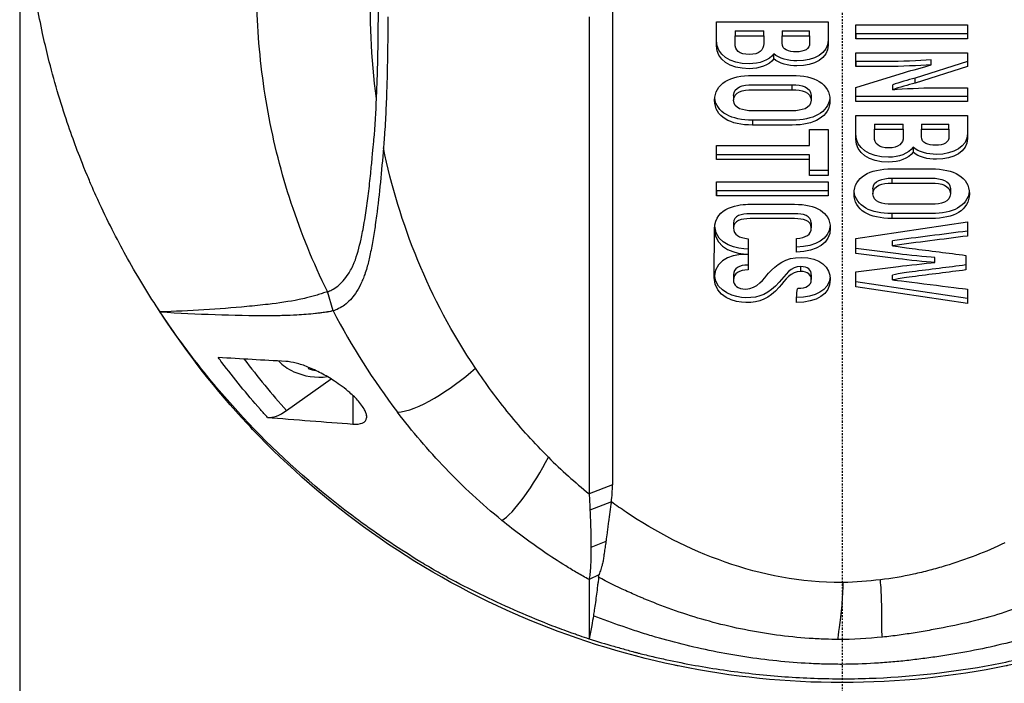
# Model space of a CAD drawing. Header units: millimetres. Extents: x 0 to 5219, y 0 to 2970.
# Tile 111 of 232: x 2734 to 2805, y 1489 to 1537. Entities that reach past the tile are written whole.
import ezdxf

# ---------------------------------------------------------------- set-up
doc = ezdxf.new("R2010")
doc.units = ezdxf.units.MM
doc.header["$LTSCALE"] = 0.2
doc.linetypes.add('CENTER2', pattern=[1.125, 0.75, -0.125, 0.125, -0.125])
doc.layers.add('02_Center Line', color=1, linetype='CENTER2')

# ---------------------------------------------------------------- blocks, each defined once
blk = doc.blocks.new('A$Cfb77f146')
for p, q in [((-59, 883.9), (-59, 735.5)), ((-18.145, 796.109), (-18.145, 761.895)), ((-9.002, 795.738), (-1.001, 795.738)), ((0.999, 794.524), (0.999, 795.518)), ((0.999, 795.518), (8.999, 795.518)), ((8.999, 795.518), (8.999, 794.524)), ((-7.676, 795.098), (-7.676, 794.744)), ((-7.676, 795.098), (-5.607, 795.098)), ((-5.607, 794.744), (-5.607, 795.098)), ((-4.293, 795.098), (-4.293, 794.744)), ((-4.293, 795.098), (-2.327, 795.098)), ((-2.327, 794.744), (-2.327, 795.098)), ((8.999, 794.878), (0.999, 794.878)), ((0.999, 794.878), (0.999, 794.524)), ((-7.676, 794.744), (-5.607, 794.744)), ((-5.607, 794.548), (-5.607, 794.195)), ((-4.293, 794.744), (-2.327, 794.744)), ((-2.327, 794.589), (-2.327, 794.235)), ((8.999, 794.524), (0.999, 794.524)), ((-4.898, 793.103), (-4.898, 793.457)), ((0.999, 792.544), (0.999, 793.522)), ((0.999, 793.522), (8.999, 793.522)), ((8.999, 793.522), (8.999, 792.536)), ((0.999, 792.898), (0.999, 792.544)), ((8.999, 792.89), (5.239, 791.71)), ((6.393, 792.665), (6.393, 793.019)), ((0.999, 791.025), (4.473, 792.116)), ((8.999, 792.536), (5.239, 791.356)), ((-3.573, 790.878), (-3.573, 791.231)), ((3.639, 790.879), (3.639, 791.233)), ((5.239, 791.356), (5.239, 791.71)), ((-41.464, 790.993), (-41.464, 790.992)), ((-41.459, 790.96), (-41.459, 790.96)), ((0.999, 790.039), (0.999, 791.025)), ((8.999, 791.017), (8.999, 790.039)), ((-7.779, 790.472), (-7.779, 790.118)), ((-2.224, 790.472), (-2.224, 790.118)), ((8.999, 790.392), (0.999, 790.392)), ((0.999, 790.039), (0.999, 790.392)), ((8.999, 790.039), (0.999, 790.039)), ((-6.43, 788.693), (-6.43, 788.34)), ((0.999, 789.037), (8.999, 789.036)), ((2.325, 788.396), (2.325, 788.042)), ((2.325, 788.396), (4.393, 788.396)), ((4.393, 788.042), (4.393, 788.396)), ((5.708, 788.396), (5.708, 788.042)), ((5.708, 788.396), (7.673, 788.396)), ((7.673, 788.042), (7.673, 788.396)), ((-2.338, 788.019), (-1.001, 788.019)), ((-2.338, 786.879), (-2.338, 788.019)), ((-1.001, 788.019), (-1.001, 784.721)), ((2.325, 788.042), (4.393, 788.042)), ((4.393, 787.846), (4.393, 787.493)), ((5.708, 788.042), (7.673, 788.042)), ((7.673, 787.887), (7.673, 787.533)), ((-2.338, 786.879), (-2.338, 787.233)), ((-9.002, 786.879), (-2.338, 786.879)), ((-9.002, 785.861), (-9.002, 786.879)), ((5.102, 786.755), (5.102, 786.402)), ((-2.338, 786.214), (-9.002, 786.214)), ((-9.002, 785.861), (-9.002, 786.214)), ((-2.338, 785.861), (-9.002, 785.861)), ((-2.338, 785.861), (-2.338, 786.214)), ((-2.338, 784.721), (-2.338, 785.861)), ((-1.001, 785.075), (-2.338, 785.075)), ((-2.338, 784.721), (-2.338, 785.075)), ((-9.002, 784.259), (-1.001, 784.259)), ((-9.002, 783.265), (-9.002, 784.259)), ((-1.001, 784.721), (-2.338, 784.721)), ((-1.001, 784.259), (-1.001, 783.265)), ((3.57, 784.53), (3.57, 784.176)), ((-1.001, 783.618), (-9.002, 783.618)), ((-9.002, 783.618), (-9.002, 783.265)), ((2.222, 783.77), (2.222, 783.417)), ((7.776, 783.77), (7.776, 783.417)), ((-1.001, 783.265), (-9.002, 783.265)), ((0.992, 780.201), (9.006, 781.409)), ((3.57, 781.992), (3.57, 781.639)), ((9.006, 781.409), (9.006, 780.381)), ((-9.161, 777.433), (-9.139, 780.904)), ((-7.779, 781.316), (-7.779, 780.962)), ((-2.201, 781.324), (-2.201, 780.97)), ((-6.739, 780.194), (-6.739, 779.083)), ((-3.264, 779.223), (-3.264, 780.217)), ((0.992, 779.14), (0.992, 780.201)), ((3.623, 779.685), (3.623, 780.038)), ((-3.264, 779.223), (-3.264, 779.576)), ((0.992, 779.14), (0.992, 779.494)), ((-6.739, 779.083), (-6.739, 779.068)), ((-6.739, 779.068), (-6.739, 777.95)), ((6.67, 778.487), (6.67, 778.841)), ((8.891, 778.997), (8.891, 777.953)), ((-2.956, 777.845), (-2.956, 778.198)), ((0.992, 776.75), (0.992, 777.81)), ((-7.79, 777.6), (-7.79, 777.247)), ((-2.201, 777.608), (-2.201, 777.255)), ((9.006, 775.895), (0.992, 777.103)), ((0.992, 776.75), (0.992, 777.103)), ((3.623, 777.233), (3.623, 777.587)), ((-36.509, 775.019), (-36.916, 776.394)), ((9.006, 775.541), (0.992, 776.75)), ((9.006, 776.569), (9.006, 775.541)), ((-48.916, 774.917), (-48.924, 774.939)), ((-39.853, 767.866), (-36.648, 770.133)), ((-35.096, 768.952), (-35.096, 766.901)), ((-34.105, 767.502), (-34.105, 767.337)), ((-16.474, 762.533), (-18.145, 761.895)), ((-16.549, 761.322), (-18.084, 760.729)), ((-32.995, 758.582), (-32.995, 758.582)), ((-16.939, 758.483), (-18.014, 758.05)), ((-17.436, 756.074), (-18.148, 755.741)), ((-25.896, 754.415), (-25.896, 754.415)), ((-17.763, 753.615), (-17.763, 753.615)), ((-13.763, 750), (-13.757, 750))]:
    blk.add_line(p, q)
for centre, radius, start, end in [((-37.5, 774.783), 4.52, 246.00135, 277.30956), ((0, 809.7), 59, 252.45191, 252.45206)]:
    blk.add_arc(centre, radius, start, end)
for centre, major_axis, ratio, start_param, end_param in [((24.582, 758.395), (33.547, -19.792), 0.183957, 3.24645, 3.249702), ((28.277, 805.003), (67.387, 24), 0.819109, 3.252927, 3.398786), ((-19.389, 789.073), (-24.656, 32.289), 0.721475, 1.562316, 1.680182), ((-37.5, 772.718), (3.45, 0), 0.707107, 3.704223, 4.150483), ((-37.844, 774.864), (-1.035, -4.384), 0.224008, 0.484125, 0.526895), ((-37.959, 773.81), (3.871, -1.828), 0.670686, 4.934397, 5.070969), ((-39.849, 769.997), (-1.8, -2.473), 0.494925, 0.295552, 0.971451), ((169.397, 1044.179), (184.404, 284.56), 0.329505, 3.072186, 3.106934), ((-28.126, 762.67), (11.636, -0.777), 0.815749, 6.222816, 6.350482), ((-7.503, 837.632), (-10.364, 81.92), 0.526516, 3.075729, 3.077525)]:
    blk.add_ellipse(centre, major_axis=major_axis, ratio=ratio, start_param=start_param, end_param=end_param)
for points, knots in [([(-48.924, 774.939), (-49.7, 776.11), (-50.489, 777.39), (-51.266, 778.783), (-51.892, 779.906), (-52.574, 781.214), (-53.269, 782.717), (-53.351, 782.895), (-53.529, 783.278), (-53.786, 783.87), (-53.893, 784.115), (-54.014, 784.395), (-54.146, 784.712), (-54.49, 785.536), (-54.749, 786.208), (-54.942, 786.724), (-55.339, 787.783), (-55.814, 789.137), (-56.302, 790.794), (-56.537, 791.591), (-56.752, 792.387), (-56.95, 793.179), (-57.094, 793.758), (-57.229, 794.336), (-57.354, 794.912), (-57.654, 796.291), (-57.902, 797.676), (-58.101, 799.065), (-58.173, 799.566), (-58.251, 800.162), (-58.329, 800.851), (-58.421, 801.668), (-58.474, 802.284), (-58.507, 802.697), (-58.528, 802.958), (-58.541, 803.139), (-58.549, 803.238), (-58.599, 803.935), (-58.636, 804.632), (-58.661, 805.33), (-58.695, 806.266), (-58.699, 806.964), (-58.699, 807.422), (-58.699, 807.444), (-58.699, 807.466), (-58.699, 807.488), (-58.698, 808.859), (-58.65, 810.221), (-58.553, 811.604), (-58.537, 811.831), (-58.519, 812.055), (-58.501, 812.276), (-58.395, 813.565), (-58.256, 814.738), (-58.108, 815.773), (-58.068, 816.047), (-58, 816.514), (-57.89, 817.17), (-57.855, 817.377), (-57.816, 817.603), (-57.772, 817.848), (-57.616, 818.712), (-57.473, 819.401), (-57.36, 819.916), (-57.029, 821.44), (-56.667, 822.808), (-56.308, 824.027), (-56.09, 824.764), (-55.843, 825.552), (-55.558, 826.392), (-55.372, 826.94), (-55.17, 827.508), (-54.949, 828.098), (-54.696, 828.774), (-54.431, 829.446), (-54.153, 830.114), (-53.874, 830.783), (-53.582, 831.449), (-53.276, 832.113), (-53.091, 832.514), (-52.909, 832.899), (-52.729, 833.265), (-52.205, 834.341), (-51.712, 835.268), (-51.275, 836.051), (-50.584, 837.291), (-49.809, 838.574), (-48.936, 839.894)], [-1, -1, -1, -1, -0.9375, -0.9375, -0.9375, -0.875, -0.875, -0.875, -0.8528979, -0.8528979, -0.8528979, -0.84375, -0.84375, -0.84375, -0.8125, -0.8125, -0.8125, -0.75, -0.75, -0.75, -0.7138981, -0.7138981, -0.7138981, -0.6875, -0.6875, -0.6875, -0.625, -0.625, -0.625, -0.5982143, -0.5982143, -0.5982143, -0.5763525, -0.5763525, -0.5763525, -0.5625, -0.5625, -0.5625, -0.53125, -0.53125, -0.53125, -0.5, -0.5, -0.5, -0.4990096, -0.4990096, -0.4990096, -0.4375, -0.4375, -0.4375, -0.4283694, -0.4283694, -0.4283694, -0.375, -0.375, -0.375, -0.3512462, -0.3512462, -0.3512462, -0.34375, -0.34375, -0.34375, -0.3125, -0.3125, -0.3125, -0.25, -0.25, -0.25, -0.2121786, -0.2121786, -0.2121786, -0.1875, -0.1875, -0.1875, -0.15625, -0.15625, -0.15625, -0.125, -0.125, -0.125, -0.1091039, -0.1091039, -0.1091039, -0.0625, -0.0625, -0.0625, 0, 0, 0, 0]), ([(-36.916, 776.394), (-37.945, 778.477), (-38.81, 780.601), (-39.518, 782.75), (-40.226, 784.899), (-40.777, 787.074), (-41.178, 789.263), (-41.579, 791.452), (-41.831, 793.653), (-41.94, 795.86), (-41.994, 796.964), (-42.014, 798.06), (-41.997, 799.169), (-41.981, 800.277), (-41.929, 801.396), (-41.845, 802.477), (-41.762, 803.557), (-41.647, 804.599), (-41.499, 805.645), (-41.217, 807.638), (-40.812, 809.646), (-40.28, 811.624), (-39.874, 813.132), (-39.393, 814.632), (-38.835, 816.117), (-38.277, 817.602), (-37.641, 819.072), (-36.925, 820.523)], [0, 0, 0, 0, 0.1448174, 0.1448174, 0.1448174, 0.2896349, 0.2896349, 0.2896349, 0.4344523, 0.4344523, 0.4344523, 0.506861, 0.506861, 0.506861, 0.5792697, 0.5792697, 0.5792697, 0.6516784, 0.6516784, 0.6516784, 0.7896349, 0.7896349, 0.7896349, 0.8948175, 0.8948175, 0.8948175, 1, 1, 1, 1]), ([(-33.397, 790.241), (-33.799, 793.145), (-33.921, 796.068), (-33.786, 798.976), (-33.715, 800.505), (-33.571, 802.035), (-33.349, 803.56)], [0, 0, 0, 0, 0.6554797, 0.6554797, 0.6554797, 0.9999911, 0.9999911, 0.9999911, 0.9999911]), ([(-33.397, 790.241), (-33.385, 790.512), (-33.374, 790.782), (-33.355, 791.304), (-33.345, 791.577), (-33.32, 792.406), (-33.306, 792.947), (-33.275, 794.57), (-33.265, 795.653), (-33.265, 796.735)], [0.000001, 0.000001, 0.000001, 0.000001, 0.1148104, 0.1148104, 0.2214345, 0.2214345, 0.4221153, 0.4221153, 0.823475, 0.823475, 0.823475, 0.823475]), ([(-16.474, 796.755), (-16.474, 791.051), (-16.474, 785.348), (-16.474, 773.941), (-16.474, 768.237), (-16.474, 762.533)], [0.000001, 0.000001, 0.000001, 0.000001, 2.419796, 2.419796, 4.839592, 4.839592, 4.839592, 4.839592]), ([(-32.586, 796.108), (-32.587, 794.541), (-32.606, 792.974), (-32.663, 791.015), (-32.676, 790.624), (-32.716, 789.6), (-32.742, 789.052), (-32.792, 788.176), (-32.81, 787.883), (-32.841, 787.433), (-32.852, 787.289), (-32.873, 787.002), (-32.884, 786.856), (-32.897, 786.709)], [-1.142804, -1.142804, -1.142804, -1.142804, -0.592912, -0.592912, -0.45543, -0.45543, -0.23364, -0.23364, -0.121763, -0.121763, -0.062324, -0.062324, -0.00003, -0.00003, -0.00003, -0.00003]), ([(-4.898, 793.457), (-5.237, 792.978), (-5.929, 792.738), (-6.659, 792.738), (-8.061, 792.738), (-9.002, 793.39), (-9.002, 794.387), (-9.002, 794.837), (-9.002, 795.288), (-9.002, 795.738)], [0, 0, 0, 0, 0.2565884, 0.2565884, 0.2565884, 0.7259063, 0.7259063, 0.7259063, 0.9431712, 0.9431712, 0.9431712, 0.9431712]), ([(-4.898, 793.103), (-5.237, 792.625), (-5.929, 792.384), (-6.659, 792.384), (-8.061, 792.384), (-9.002, 793.036), (-9.002, 794.033), (-9.002, 794.601), (-9.002, 795.17), (-9.002, 795.738)], [0, 0, 0, 0, 0.256588, 0.256588, 0.256588, 0.725906, 0.725906, 0.725906, 1, 1, 1, 1]), ([(-1.001, 795.738), (-1.001, 795.304), (-1.001, 794.869), (-1.001, 794.435), (-1.001, 793.491), (-1.964, 792.94), (-3.23, 792.94), (-3.842, 792.94), (-4.508, 793.101), (-4.898, 793.457)], [0.0614547, 0.0614547, 0.0614547, 0.0614547, 0.2879923, 0.2879923, 0.2879923, 0.7599082, 0.7599082, 0.7599082, 1, 1, 1, 1]), ([(-1.001, 795.738), (-1.001, 795.186), (-1.001, 794.634), (-1.001, 794.081), (-1.001, 793.138), (-1.964, 792.586), (-3.23, 792.586), (-3.842, 792.586), (-4.508, 792.747), (-4.898, 793.103)], [0, 0, 0, 0, 0.287992, 0.287992, 0.287992, 0.759908, 0.759908, 0.759908, 1, 1, 1, 1]), ([(-5.607, 794.744), (-5.607, 794.561), (-5.607, 794.378), (-5.607, 794.195), (-5.607, 793.714), (-5.935, 793.403), (-6.659, 793.403), (-7.388, 793.403), (-7.676, 793.713), (-7.676, 794.187), (-7.676, 794.372), (-7.676, 794.558), (-7.676, 794.744)], [-1, -1, -1, -1, -0.857197, -0.857197, -0.857197, -0.498445, -0.498445, -0.498445, -0.144903, -0.144903, -0.144903, 0, 0, 0, 0]), ([(-2.327, 794.744), (-2.327, 794.574), (-2.327, 794.405), (-2.327, 794.235), (-2.327, 793.778), (-2.679, 793.596), (-3.287, 793.596), (-3.84, 793.596), (-4.293, 793.744), (-4.293, 794.203), (-4.293, 794.383), (-4.293, 794.564), (-4.293, 794.744)], [-1, -1, -1, -1, -0.85237, -0.85237, -0.85237, -0.505774, -0.505774, -0.505774, -0.157036, -0.157036, -0.157036, 0, 0, 0, 0]), ([(6.393, 793.019), (5.526, 792.949), (4.169, 792.898), (3.296, 792.898), (2.53, 792.898), (1.765, 792.898), (0.999, 792.898)], [0, 0, 0, 0, 0.574741, 0.574741, 0.574741, 1, 1, 1, 1]), ([(6.393, 792.665), (5.526, 792.595), (4.169, 792.544), (3.296, 792.544), (2.53, 792.544), (1.765, 792.544), (0.999, 792.544)], [0, 0, 0, 0, 0.574741, 0.574741, 0.574741, 1, 1, 1, 1]), ([(-6.43, 788.34), (-7.997, 788.34), (-9.139, 788.924), (-9.139, 791.314), (-8.007, 791.904), (-6.43, 791.904), (-5.478, 791.904), (-4.525, 791.904), (-3.573, 791.904)], [0, 0, 0, 0, 0.382465, 0.382465, 0.765737, 0.765737, 0.765737, 1, 1, 1, 1]), ([(-7.779, 790.472), (-7.779, 791.071), (-7.105, 791.231), (-6.43, 791.231), (-5.478, 791.231), (-4.525, 791.231), (-3.573, 791.231)], [-0.6953384, -0.6953384, -0.6953384, -0.6953384, -0.3903152, -0.3903152, -0.3903152, 0, 0, 0, 0]), ([(-3.573, 791.904), (-1.995, 791.904), (-0.864, 791.314), (-0.864, 788.924), (-2.005, 788.34), (-3.573, 788.34), (-4.525, 788.34), (-5.478, 788.34), (-6.43, 788.34)], [0, 0, 0, 0, 0.383273, 0.383273, 0.76574, 0.76574, 0.76574, 1, 1, 1, 1]), ([(-3.573, 791.231), (-2.898, 791.231), (-2.224, 791.07), (-2.224, 790.472), (-2.224, 790.472), (-2.224, 790.472), (-2.224, 790.472)], [-1, -1, -1, -1, -0.6949672, -0.6949672, -0.6949672, -0.6949651, -0.6949651, -0.6949651, -0.6949651]), ([(-6.43, 789.366), (-7.099, 789.366), (-7.779, 789.518), (-7.779, 790.118), (-7.779, 790.717), (-7.105, 790.878), (-6.43, 790.878), (-5.478, 790.878), (-4.525, 790.878), (-3.573, 790.878)], [-1, -1, -1, -1, -0.69534, -0.69534, -0.69534, -0.390315, -0.390315, -0.390315, 0, 0, 0, 0]), ([(-3.573, 790.878), (-2.898, 790.878), (-2.224, 790.717), (-2.224, 790.118), (-2.224, 789.518), (-2.904, 789.366), (-3.573, 789.366), (-4.525, 789.366), (-5.478, 789.366), (-6.43, 789.366)], [-1, -1, -1, -1, -0.694967, -0.694967, -0.694967, -0.3903, -0.3903, -0.3903, 0, 0, 0, 0]), ([(3.639, 790.879), (4.449, 790.952), (5.748, 791.017), (6.565, 791.017), (7.376, 791.017), (8.188, 791.017), (8.999, 791.017)], [0, 0, 0, 0, 0.546656, 0.546656, 0.546656, 1, 1, 1, 1]), ([(-36.916, 776.394), (-36.865, 776.407), (-36.814, 776.423), (-36.713, 776.464), (-36.661, 776.488), (-36.576, 776.532), (-36.541, 776.551), (-36.361, 776.658), (-36.216, 776.766), (-35.98, 776.976), (-35.884, 777.075), (-35.657, 777.331), (-35.529, 777.499), (-35.38, 777.729), (-35.347, 777.781), (-35.238, 777.964), (-35.166, 778.099), (-35.062, 778.319), (-35.027, 778.401), (-34.782, 778.998), (-34.636, 779.574), (-34.47, 780.339), (-34.434, 780.518), (-34.313, 781.138), (-34.235, 781.587), (-34.095, 782.5), (-34.033, 782.959), (-33.918, 783.903), (-33.865, 784.391), (-33.796, 785.073), (-33.777, 785.267), (-33.741, 785.634), (-33.724, 785.809), (-33.669, 786.395), (-33.639, 786.721), (-33.607, 787.06), (-33.595, 787.182), (-33.503, 788.195), (-33.437, 789.362), (-33.397, 790.241)], [-1.416337, -1.416337, -1.416337, -1.416337, -1.398932, -1.398932, -1.380652, -1.380652, -1.367794, -1.367794, -1.313038, -1.313038, -1.272781, -1.272781, -1.213268, -1.213268, -1.196077, -1.196077, -1.154545, -1.154545, -1.130465, -1.130465, -0.980623, -0.980623, -0.935487, -0.935487, -0.825371, -0.825371, -0.71547, -0.71547, -0.6014, -0.6014, -0.556109, -0.556109, -0.516092, -0.516092, -0.424444, -0.424444, -0.373187, -0.373187, 0, 0, 0, 0]), ([(-0.873, 790.295), (-0.98, 789.22), (-2.084, 788.693), (-3.573, 788.693), (-4.525, 788.693), (-5.478, 788.693), (-6.43, 788.693)], [0.4025896, 0.4025896, 0.4025896, 0.4025896, 0.76574, 0.76574, 0.76574, 1, 1, 1, 1]), ([(5.102, 786.402), (4.763, 785.923), (4.072, 785.683), (3.342, 785.683), (1.939, 785.683), (0.999, 786.335), (0.999, 787.331), (0.999, 787.9), (0.999, 788.468), (0.999, 789.037)], [0, 0, 0, 0, 0.256607, 0.256607, 0.256607, 0.725911, 0.725911, 0.725911, 1, 1, 1, 1]), ([(5.102, 786.755), (4.763, 786.277), (4.072, 786.036), (3.342, 786.036), (1.939, 786.036), (0.999, 786.688), (0.999, 787.685), (0.999, 788.135), (0.999, 788.586), (0.999, 789.037)], [0, 0, 0, 0, 0.2566068, 0.2566068, 0.2566068, 0.7259114, 0.7259114, 0.7259114, 0.9431722, 0.9431722, 0.9431722, 0.9431722]), ([(8.999, 789.036), (8.999, 788.484), (8.999, 787.932), (8.999, 787.38), (8.999, 786.436), (8.036, 785.885), (6.77, 785.885), (6.159, 785.885), (5.493, 786.045), (5.102, 786.402)], [0, 0, 0, 0, 0.287994, 0.287994, 0.287994, 0.759913, 0.759913, 0.759913, 1, 1, 1, 1]), ([(8.999, 789.036), (8.999, 788.602), (8.999, 788.168), (8.999, 787.733), (8.999, 786.79), (8.036, 786.238), (6.77, 786.238), (6.159, 786.238), (5.493, 786.399), (5.102, 786.755)], [0.0614551, 0.0614551, 0.0614551, 0.0614551, 0.2879943, 0.2879943, 0.2879943, 0.7599134, 0.7599134, 0.7599134, 1, 1, 1, 1]), ([(4.393, 788.042), (4.393, 787.859), (4.393, 787.676), (4.393, 787.493), (4.393, 787.013), (4.065, 786.701), (3.342, 786.701), (2.613, 786.701), (2.325, 787.012), (2.325, 787.485), (2.325, 787.671), (2.325, 787.857), (2.325, 788.042)], [-1, -1, -1, -1, -0.857225, -0.857225, -0.857225, -0.498438, -0.498438, -0.498438, -0.144876, -0.144876, -0.144876, 0, 0, 0, 0]), ([(7.673, 788.042), (7.673, 787.873), (7.673, 787.703), (7.673, 787.533), (7.673, 787.076), (7.321, 786.895), (6.713, 786.895), (6.16, 786.895), (5.708, 787.042), (5.708, 787.501), (5.708, 787.681), (5.708, 787.862), (5.708, 788.042)], [-1, -1, -1, -1, -0.852363, -0.852363, -0.852363, -0.505729, -0.505729, -0.505729, -0.157013, -0.157013, -0.157013, 0, 0, 0, 0]), ([(-32.897, 786.709), (-33.037, 785.052), (-33.187, 783.414), (-33.425, 781.615), (-33.454, 781.406), (-33.54, 780.818), (-33.601, 780.438), (-33.7, 779.872), (-33.733, 779.691), (-33.802, 779.332), (-33.838, 779.154), (-33.94, 778.684), (-34.009, 778.396), (-34.137, 777.95), (-34.187, 777.79), (-34.285, 777.51), (-34.331, 777.39), (-34.429, 777.152), (-34.481, 777.034), (-34.649, 776.69), (-34.774, 776.472), (-35.137, 775.941), (-35.396, 775.655), (-35.95, 775.24), (-36.29, 775.079), (-36.509, 775.019)], [0, 0, 0, 0, 0.704884, 0.704884, 0.798881, 0.798881, 0.96881, 0.96881, 1.049234, 1.049234, 1.129494, 1.129494, 1.263271, 1.263271, 1.33961, 1.33961, 1.39992, 1.39992, 1.461242, 1.461242, 1.58275, 1.58275, 1.779675, 1.779675, 1.957146, 1.957146, 1.957146, 1.957146]), ([(-26.3, 770.905), (-27.97, 773.396), (-29.343, 775.985), (-30.435, 778.632), (-31.527, 781.278), (-32.34, 783.981), (-32.897, 786.709)], [0, 0, 0, 0, 0.5000002, 0.5000002, 0.5000002, 0.9999945, 0.9999945, 0.9999945, 0.9999945]), ([(3.57, 781.639), (2.003, 781.639), (0.862, 782.223), (0.862, 784.613), (1.993, 785.203), (3.57, 785.202), (4.523, 785.202), (5.475, 785.202), (6.428, 785.202)], [0, 0, 0, 0, 0.38247, 0.38247, 0.765736, 0.765736, 0.765736, 1, 1, 1, 1]), ([(6.428, 785.202), (8.005, 785.202), (9.136, 784.613), (9.136, 782.222), (7.995, 781.639), (6.428, 781.639), (5.475, 781.639), (4.523, 781.639), (3.57, 781.639)], [0, 0, 0, 0, 0.383267, 0.383267, 0.765738, 0.765738, 0.765738, 1, 1, 1, 1]), ([(6.428, 782.665), (5.475, 782.665), (4.523, 782.665), (3.57, 782.665), (2.901, 782.665), (2.222, 782.816), (2.222, 783.417), (2.222, 784.016), (2.896, 784.176), (3.57, 784.176)], [-1, -1, -1, -1, -0.609692, -0.609692, -0.609692, -0.305025, -0.305025, -0.305025, 0, 0, 0, 0]), ([(3.57, 784.53), (4.523, 784.53), (5.475, 784.53), (6.428, 784.53), (7.102, 784.53), (7.776, 784.369), (7.776, 783.77), (7.776, 783.77), (7.776, 783.77), (7.776, 783.77)], [-1, -1, -1, -1, -0.6096919, -0.6096919, -0.6096919, -0.3046671, -0.3046671, -0.3046671, -0.304665, -0.304665, -0.304665, -0.304665]), ([(3.57, 784.176), (4.523, 784.176), (5.475, 784.176), (6.428, 784.176), (7.102, 784.176), (7.776, 784.015), (7.776, 783.417), (7.776, 782.816), (7.097, 782.665), (6.428, 782.665)], [-1, -1, -1, -1, -0.609692, -0.609692, -0.609692, -0.304667, -0.304667, -0.304667, 0, 0, 0, 0]), ([(9.128, 783.594), (9.02, 782.518), (7.916, 781.992), (6.428, 781.992), (5.475, 781.992), (4.523, 781.992), (3.57, 781.992)], [0.4025844, 0.4025844, 0.4025844, 0.4025844, 0.7657379, 0.7657379, 0.7657379, 1, 1, 1, 1]), ([(-9.139, 780.904), (-9.139, 780.904), (-9.139, 780.904), (-9.139, 780.904), (-9.139, 782.504), (-7.316, 782.659), (-6.601, 782.659), (-5.535, 782.659), (-4.468, 782.659), (-3.401, 782.659), (-1.88, 782.659), (-0.841, 782.109), (-0.841, 780.962), (-0.841, 779.857), (-1.778, 779.293), (-3.264, 779.223)], [0.2100652, 0.2100652, 0.2100652, 0.2100652, 0.2100658, 0.2100658, 0.2100658, 0.4258278, 0.4258278, 0.4258278, 0.5799191, 0.5799191, 0.5799191, 0.7937612, 0.7937612, 0.7937612, 1, 1, 1, 1]), ([(-2.201, 781.324), (-2.201, 781.324), (-2.201, 781.324), (-2.201, 781.324), (-2.201, 781.855), (-2.814, 781.987), (-3.401, 781.987), (-4.468, 781.987), (-5.535, 781.987), (-6.601, 781.987), (-7.201, 781.987), (-7.779, 781.842), (-7.779, 781.316)], [0.172561, 0.172561, 0.172561, 0.172561, 0.1725626, 0.1725626, 0.1725626, 0.3545798, 0.3545798, 0.3545798, 0.6489585, 0.6489585, 0.6489585, 0.8288884, 0.8288884, 0.8288884, 0.8288884]), ([(-3.264, 780.217), (-2.604, 780.262), (-2.201, 780.46), (-2.201, 780.97), (-2.201, 781.502), (-2.814, 781.633), (-3.401, 781.633), (-4.468, 781.633), (-5.535, 781.633), (-6.601, 781.633), (-7.201, 781.633), (-7.779, 781.488), (-7.779, 780.962), (-7.779, 780.459), (-7.404, 780.248), (-6.739, 780.194)], [0, 0, 0, 0, 0.172563, 0.172563, 0.172563, 0.35458, 0.35458, 0.35458, 0.648959, 0.648959, 0.648959, 0.82889, 0.82889, 0.82889, 1, 1, 1, 1]), ([(6.67, 778.841), (6.001, 778.882), (4.725, 779.015), (4.065, 779.103), (3.042, 779.239), (2.017, 779.365), (0.992, 779.494)], [0, 0, 0, 0, 0.457456, 0.457456, 0.457456, 1, 1, 1, 1]), ([(3.623, 779.685), (4.258, 779.591), (4.396, 779.572), (5.035, 779.49), (6.32, 779.326), (7.606, 779.162), (8.891, 778.997)], [0, 0, 0, 0, 0.268564, 0.268564, 0.268564, 1, 1, 1, 1]), ([(-6.739, 777.95), (-7.375, 777.942), (-7.79, 777.729), (-7.79, 777.247), (-7.79, 776.853), (-7.492, 776.576), (-6.899, 776.576), (-6.121, 776.576), (-5.574, 777.377), (-5.27, 777.715), (-4.712, 778.336), (-4.082, 778.855), (-2.921, 778.855), (-1.572, 778.855), (-0.841, 778.132), (-0.841, 777.255), (-0.841, 776.178), (-1.823, 775.63), (-3.264, 775.622)], [0, 0, 0, 0, 0.1058489, 0.1058489, 0.1058489, 0.2007526, 0.2007526, 0.2007526, 0.3511338, 0.3511338, 0.3511338, 0.5341831, 0.5341831, 0.5341831, 0.7564514, 0.7564514, 0.7564514, 1, 1, 1, 1]), ([(6.67, 778.487), (6.001, 778.529), (4.725, 778.661), (4.065, 778.749), (3.042, 778.885), (2.017, 779.011), (0.992, 779.14)], [0, 0, 0, 0, 0.457456, 0.457456, 0.457456, 1, 1, 1, 1]), ([(-2.956, 777.845), (-3.663, 777.863), (-4.065, 777.228), (-4.513, 776.716), (-5.229, 775.897), (-5.909, 775.582), (-6.91, 775.608), (-7.65, 775.627), (-9.162, 775.982), (-9.162, 777.406)], [0, 0, 0, 0, 0.1794766, 0.1794766, 0.1794766, 0.4042889, 0.4042889, 0.4042889, 0.6981088, 0.6981088, 0.6981088, 0.6981088]), ([(-2.956, 778.198), (-3.663, 778.216), (-4.065, 777.581), (-4.513, 777.069), (-5.229, 776.251), (-5.909, 775.936), (-6.91, 775.962), (-7.619, 775.98), (-9.034, 776.306), (-9.154, 777.583)], [0, 0, 0, 0, 0.1794766, 0.1794766, 0.1794766, 0.4042889, 0.4042889, 0.4042889, 0.6855488, 0.6855488, 0.6855488, 0.6855488]), ([(-3.15, 776.641), (-2.598, 776.647), (-2.201, 776.821), (-2.201, 777.255), (-2.201, 777.582), (-2.444, 777.845), (-2.956, 777.845)], [0, 0, 0, 0, 0.534939, 0.534939, 0.534939, 1, 1, 1, 1]), ([(-2.201, 777.608), (-2.201, 777.608), (-2.201, 777.608), (-2.201, 777.608), (-2.201, 777.936), (-2.444, 778.198), (-2.956, 778.198)], [0.534934, 0.534934, 0.534934, 0.534934, 0.5349385, 0.5349385, 0.5349385, 1, 1, 1, 1]), ([(0.992, 777.81), (2.017, 777.939), (3.042, 778.065), (4.065, 778.201), (4.737, 778.291), (5.993, 778.42), (6.67, 778.487)], [0, 0, 0, 0, 0.542175, 0.542175, 0.542175, 1, 1, 1, 1]), ([(8.891, 778.306), (7.606, 778.142), (6.32, 777.978), (5.035, 777.814), (4.39, 777.731), (4.255, 777.711), (3.623, 777.587)], [0, 0, 0, 0, 0.729968, 0.729968, 0.729968, 1, 1, 1, 1]), ([(8.891, 777.953), (7.606, 777.789), (6.32, 777.624), (5.035, 777.46), (4.39, 777.378), (4.255, 777.357), (3.623, 777.233)], [0, 0, 0, 0, 0.729968, 0.729968, 0.729968, 1, 1, 1, 1]), ([(-36.916, 776.394), (-37.044, 776.353), (-37.172, 776.31), (-37.41, 776.231), (-37.527, 776.191), (-37.911, 776.072), (-38.163, 776.004), (-38.602, 775.899), (-38.778, 775.86), (-39.67, 775.68), (-40.419, 775.575), (-41.676, 775.425), (-42.184, 775.372), (-44.705, 775.135), (-46.831, 775.019), (-48.924, 774.939)], [-2.328232, -2.328232, -2.328232, -2.328232, -2.236921, -2.236921, -2.146631, -2.146631, -1.979175, -1.979175, -1.86867, -1.86867, -1.427637, -1.427637, -1.135586, -1.135586, -0.000019, -0.000019, -0.000019, -0.000019]), ([(-36.509, 775.019), (-36.554, 775.008), (-36.647, 774.989), (-36.68, 774.982), (-36.685, 774.981), (-36.771, 774.963), (-36.842, 774.951), (-36.923, 774.937), (-36.944, 774.933), (-37.017, 774.921), (-37.069, 774.913), (-37.189, 774.895), (-37.259, 774.885), (-37.427, 774.863), (-37.521, 774.851), (-37.671, 774.833), (-37.725, 774.827), (-38.221, 774.772), (-38.667, 774.737), (-39.428, 774.697), (-39.734, 774.685), (-40.402, 774.666), (-40.778, 774.661), (-42.379, 774.651), (-43.711, 774.682), (-46.265, 774.775), (-47.571, 774.839), (-48.916, 774.917)], [-2.292528, -2.292528, -2.292528, -2.292528, -2.286102, -2.286102, -2.268778, -2.268778, -2.21392, -2.21392, -2.200352, -2.200352, -2.166284, -2.166284, -2.122718, -2.122718, -2.066862, -2.066862, -2.035032, -2.035032, -1.780722, -1.780722, -1.611184, -1.611184, -1.416336, -1.416336, -0.709611, -0.709611, -0.000052, -0.000052, -0.000052, -0.000052]), ([(-18.15, 751.483), (-18.369, 751.551), (-18.588, 751.628), (-18.805, 751.705), (-18.914, 751.743), (-19.023, 751.782), (-19.131, 751.82), (-19.239, 751.858), (-19.347, 751.895), (-19.455, 751.933), (-19.886, 752.085), (-20.313, 752.243), (-20.737, 752.407), (-21.585, 752.733), (-22.419, 753.08), (-23.238, 753.439), (-24.058, 753.799), (-24.864, 754.168), (-25.655, 754.547), (-26.446, 754.927), (-27.223, 755.318), (-27.985, 755.725), (-28.366, 755.928), (-28.743, 756.136), (-29.116, 756.348), (-29.303, 756.454), (-29.488, 756.564), (-29.672, 756.673), (-29.857, 756.783), (-30.04, 756.893), (-30.222, 757.004), (-30.952, 757.448), (-31.668, 757.904), (-32.368, 758.37), (-33.768, 759.304), (-35.109, 760.28), (-36.39, 761.295), (-38.951, 763.323), (-41.271, 765.502), (-43.353, 767.788), (-44.394, 768.931), (-45.376, 770.1), (-46.302, 771.291), (-47.228, 772.482), (-48.099, 773.699), (-48.916, 774.917)], [0, 0, 0, 0, 0.015625, 0.015625, 0.015625, 0.023438, 0.023438, 0.023438, 0.03125, 0.03125, 0.03125, 0.0625, 0.0625, 0.0625, 0.125, 0.125, 0.125, 0.1875, 0.1875, 0.1875, 0.25, 0.25, 0.25, 0.28125, 0.28125, 0.28125, 0.296875, 0.296875, 0.296875, 0.3125, 0.3125, 0.3125, 0.375, 0.375, 0.375, 0.5, 0.5, 0.5, 0.75, 0.75, 0.75, 0.875, 0.875, 0.875, 1, 1, 1, 1]), ([(48.732, 774.64), (46.901, 771.864), (44.857, 769.267), (42.603, 766.853), (42.512, 766.756), (42.421, 766.659), (42.329, 766.562), (39.71, 763.796), (36.772, 761.245), (33.652, 759.039), (33.555, 758.97), (33.458, 758.902), (33.36, 758.834), (30.198, 756.627), (26.847, 754.753), (23.308, 753.21), (23.233, 753.178), (23.158, 753.145), (23.082, 753.113), (19.489, 751.566), (15.699, 750.371), (11.886, 749.579), (11.854, 749.572), (11.822, 749.565), (11.79, 749.559), (7.944, 748.766), (4.031, 748.36), (0.049, 748.357), (0.024, 748.357), (0, 748.357), (-0.025, 748.357), (-3.983, 748.359), (-7.892, 748.758), (-11.753, 749.551), (-11.832, 749.567), (-11.91, 749.584), (-11.989, 749.6), (-15.793, 750.398), (-19.507, 751.577), (-23.036, 753.093), (-23.155, 753.144), (-23.273, 753.195), (-23.39, 753.247), (-27.014, 754.832), (-30.499, 756.799), (-33.762, 759.117), (-36.859, 761.318), (-39.701, 763.79), (-42.288, 766.518), (-42.412, 766.649), (-42.535, 766.78), (-42.658, 766.912), (-44.898, 769.318), (-46.96, 771.949), (-48.779, 774.713)], [0.1952757, 0.1952757, 0.1952757, 0.1952757, 0.2478794, 0.2478794, 0.2478794, 0.25, 0.25, 0.25, 0.3106171, 0.3106171, 0.3106171, 0.3125, 0.3125, 0.3125, 0.3737034, 0.3737034, 0.3737034, 0.375, 0.375, 0.375, 0.4369794, 0.4369794, 0.4369794, 0.4375, 0.4375, 0.4375, 0.5, 0.5, 0.5, 0.5003876, 0.5003876, 0.5003876, 0.5625, 0.5625, 0.5625, 0.5637682, 0.5637682, 0.5637682, 0.625, 0.625, 0.625, 0.6270506, 0.6270506, 0.6270506, 0.6901228, 0.6901228, 0.6901228, 0.75, 0.75, 0.75, 0.7528673, 0.7528673, 0.7528673, 0.8051833, 0.8051833, 0.8051833, 0.8051833]), ([(-41.214, 767.372), (-41.389, 767.564), (-41.562, 767.758), (-41.734, 767.952), (-42.706, 769.053), (-43.624, 770.178), (-44.491, 771.323), (-44.579, 771.438), (-44.666, 771.554), (-44.752, 771.67)], [0, 0, 0, 0, 0.000971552, 0.000971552, 0.000971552, 0.006478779, 0.006478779, 0.006478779, 0.007034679, 0.007034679, 0.007034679, 0.007034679]), ([(-39.904, 771.388), (-40.719, 771.434), (-41.512, 771.479), (-43.124, 771.572), (-43.953, 771.622), (-44.752, 771.67)], [0.000001, 0.000001, 0.000001, 0.000001, 0.4349359, 0.4349359, 0.8581097, 0.8581097, 0.8581097, 0.8581097]), ([(-36.41, 769.979), (-36.727, 770.189), (-37.05, 770.379), (-37.69, 770.716), (-38.011, 770.865), (-38.617, 771.106), (-38.904, 771.2), (-39.436, 771.335), (-39.684, 771.376), (-39.904, 771.388)], [-0.4713906, -0.4713906, -0.4713906, -0.4713906, -0.3552717, -0.3552717, -0.2348479, -0.2348479, -0.1171972, -0.1171972, 0, 0, 0, 0]), ([(-21.065, 764.518), (-22.074, 765.522), (-23.01, 766.563), (-23.88, 767.63), (-24.75, 768.698), (-25.554, 769.792), (-26.3, 770.905)], [0, 0, 0, 0, 0.5, 0.5, 0.5, 1, 1, 1, 1]), ([(-34.105, 767.337), (-34.095, 767.409), (-34.099, 767.491), (-34.138, 767.663), (-34.169, 767.751), (-34.261, 767.946), (-34.323, 768.051), (-34.483, 768.285), (-34.585, 768.414), (-34.878, 768.747), (-35.086, 768.951), (-35.492, 769.306), (-35.678, 769.456), (-36.047, 769.733), (-36.228, 769.859), (-36.41, 769.979)], [0.000001, 0.000001, 0.000001, 0.000001, 0.0601566, 0.0601566, 0.1139936, 0.1139936, 0.1696633, 0.1696633, 0.2316702, 0.2316702, 0.3255714, 0.3255714, 0.3976261, 0.3976261, 0.463731, 0.463731, 0.463731, 0.463731]), ([(-41.214, 767.372), (-40.356, 767.305), (-39.15, 767.211), (-37.09, 767.052), (-36.113, 766.978), (-35.096, 766.901)], [0.000001, 0.000001, 0.000001, 0.000001, 0.4628328, 0.4628328, 0.9589294, 0.9589294, 0.9589294, 0.9589294]), ([(-35.096, 766.901), (-34.822, 766.88), (-34.589, 766.902), (-34.23, 767.046), (-34.129, 767.174), (-34.105, 767.337)], [-0.2620253, -0.2620253, -0.2620253, -0.2620253, -0.1363366, -0.1363366, 0, 0, 0, 0]), ([(-24.402, 759.989), (-25.857, 761.175), (-27.203, 762.426), (-28.448, 763.726), (-29.693, 765.025), (-30.838, 766.372), (-31.893, 767.752)], [-1, -1, -1, -1, -0.5, -0.5, -0.5, 0, 0, 0, 0]), ([(-18.145, 761.895), (-18.133, 761.694), (-18.122, 761.497), (-18.102, 761.108), (-18.093, 760.917), (-18.084, 760.729)], [-0.1726595, -0.1726595, -0.1726595, -0.1726595, -0.0863353, -0.0863353, 0, 0, 0, 0]), ([(-16.549, 761.322), (-16.59, 761.091), (-16.631, 760.834), (-16.664, 760.599), (-16.697, 760.363), (-16.729, 760.119), (-16.76, 759.88), (-16.775, 759.76), (-16.79, 759.643), (-16.809, 759.487), (-16.829, 759.331), (-16.843, 759.218), (-16.857, 759.106), (-16.883, 758.9), (-16.909, 758.698), (-16.932, 758.527), (-16.934, 758.512), (-16.936, 758.497), (-16.938, 758.483)], [0, 0, 0, 0, 0.25, 0.25, 0.25, 0.5, 0.5, 0.5, 0.625, 0.625, 0.625, 0.75, 0.75, 0.75, 0.979805, 0.979805, 0.979805, 1, 1, 1, 1]), ([(0, 755.531), (-5.909, 755.524), (-11.29, 757.767), (-15.851, 760.826), (-16.203, 761.072), (-16.549, 761.322)], [-0.999449, -0.999449, -0.999449, -0.999449, -0.875, -0.875, -0.8643709, -0.8643709, -0.8643709, -0.8643709]), ([(-18.084, 760.729), (-18.073, 760.486), (-18.063, 760.248), (-18.046, 759.781), (-18.038, 759.551), (-18.026, 759.101), (-18.021, 758.882), (-18.015, 758.457), (-18.014, 758.25), (-18.014, 758.05)], [-0.4459231, -0.4459231, -0.4459231, -0.4459231, -0.3352187, -0.3352187, -0.2236271, -0.2236271, -0.1112915, -0.1112915, -0.0000001, -0.0000001, -0.0000001, -0.0000001]), ([(-18.148, 755.741), (-18.432, 755.897), (-18.713, 756.058), (-18.991, 756.222), (-19.27, 756.386), (-19.545, 756.552), (-19.817, 756.721), (-20.362, 757.058), (-20.895, 757.405), (-21.416, 757.76), (-22.458, 758.471), (-23.454, 759.216), (-24.402, 759.989)], [-1, -1, -1, -1, -0.875, -0.875, -0.875, -0.75, -0.75, -0.75, -0.5, -0.5, -0.5, 0, 0, 0, 0]), ([(-18.014, 758.05), (-18.014, 757.549), (-18.022, 757.15), (-18.035, 756.837), (-18.037, 756.79), (-18.04, 756.745), (-18.042, 756.702), (-18.052, 756.496), (-18.068, 756.312), (-18.087, 756.154), (-18.105, 756.002), (-18.129, 755.855), (-18.148, 755.741)], [-1, -1, -1, -1, -0.5653341, -0.5653341, -0.5653341, -0.5, -0.5, -0.5, -0.25, -0.25, -0.25, 0, 0, 0, 0]), ([(-16.938, 758.483), (-16.959, 758.336), (-16.979, 758.192), (-17.019, 757.912), (-17.039, 757.776), (-17.071, 757.558), (-17.083, 757.472), (-17.113, 757.276), (-17.13, 757.171), (-17.168, 756.96), (-17.19, 756.854), (-17.252, 756.615), (-17.296, 756.486), (-17.357, 756.315), (-17.377, 756.262), (-17.402, 756.188), (-17.41, 756.164), (-17.421, 756.129), (-17.424, 756.118), (-17.429, 756.101), (-17.43, 756.096), (-17.434, 756.085), (-17.435, 756.079), (-17.436, 756.074)], [-0.453956, -0.453956, -0.453956, -0.453956, -0.392403, -0.392403, -0.3312092, -0.3312092, -0.2908556, -0.2908556, -0.2363639, -0.2363639, -0.1747691, -0.1747691, -0.0852752, -0.0852752, -0.0422849, -0.0422849, -0.0211821, -0.0211821, -0.0107189, -0.0107189, -0.005508, -0.005508, -0.0000641, -0.0000641, -0.0000641, -0.0000641]), ([(11.677, 758.375), (11.015, 758.042), (10.314, 757.75), (9.597, 757.477), (8.881, 757.205), (8.15, 756.953), (7.404, 756.726), (7.037, 756.614), (6.666, 756.508), (6.291, 756.409)], [0, 0, 0, 0, 0.40122, 0.40122, 0.40122, 0.80244, 0.80244, 0.80244, 1, 1, 1, 1]), ([(-17.462, 755.911), (-17.462, 755.882), (-17.465, 755.854), (-17.469, 755.827), (-17.473, 755.793), (-17.477, 755.759), (-17.482, 755.726), (-17.49, 755.67), (-17.498, 755.614), (-17.506, 755.559), (-17.518, 755.472), (-17.53, 755.385), (-17.54, 755.299), (-17.565, 755.095), (-17.588, 754.895), (-17.613, 754.7), (-17.663, 754.3), (-17.716, 753.918), (-17.773, 753.549), (-17.793, 753.416), (-17.814, 753.286), (-17.835, 753.156)], [0.0001769, 0.0001769, 0.0001769, 0.0001769, 0.0162371, 0.0162371, 0.0162371, 0.0361879, 0.0361879, 0.0361879, 0.0694334, 0.0694334, 0.0694334, 0.1219026, 0.1219026, 0.1219026, 0.2459449, 0.2459449, 0.2459449, 0.4994162, 0.4994162, 0.4994162, 0.5904254, 0.5904254, 0.5904254, 0.5904254]), ([(-17.462, 755.912), (-17.463, 755.938), (-17.46, 755.964), (-17.45, 756.019), (-17.444, 756.046), (-17.436, 756.074)], [-0.06661413, -0.06661413, -0.06661413, -0.06661413, -0.03088018, -0.03088018, -0.00000734, -0.00000734, -0.00000734, -0.00000734]), ([(-0.281, 751.451), (-0.584, 751.453), (-0.887, 751.46), (-1.189, 751.47), (-1.582, 751.483), (-1.975, 751.503), (-2.367, 751.529), (-3.15, 751.582), (-3.929, 751.662), (-4.702, 751.767), (-6.248, 751.976), (-7.765, 752.286), (-9.238, 752.678), (-10.71, 753.071), (-12.138, 753.546), (-13.511, 754.09), (-13.682, 754.157), (-13.853, 754.226), (-14.023, 754.296), (-14.108, 754.332), (-14.193, 754.367), (-14.278, 754.402), (-14.362, 754.438), (-14.446, 754.474), (-14.531, 754.51), (-14.867, 754.654), (-15.2, 754.802), (-15.529, 754.954), (-16.188, 755.258), (-16.833, 755.578), (-17.462, 755.912)], [0, 0, 0, 0, 0.0488509, 0.0488509, 0.0488509, 0.1122608, 0.1122608, 0.1122608, 0.2390807, 0.2390807, 0.2390807, 0.4927204, 0.4927204, 0.4927204, 0.7463601, 0.7463601, 0.7463601, 0.7780651, 0.7780651, 0.7780651, 0.7939176, 0.7939176, 0.7939176, 0.80977, 0.80977, 0.80977, 0.87318, 0.87318, 0.87318, 1, 1, 1, 1]), ([(6.291, 756.409), (5.905, 756.308), (5.515, 756.214), (5.121, 756.128), (4.345, 755.958), (3.555, 755.817), (2.753, 755.73)], [0, 0, 0, 0, 0.336695, 0.336695, 0.336695, 1, 1, 1, 1]), ([(-18.148, 755.741), (-18.148, 755.711), (-18.148, 755.681), (-18.148, 755.652), (-18.147, 755.624), (-18.147, 755.595), (-18.147, 755.568), (-18.147, 755.512), (-18.147, 755.459), (-18.147, 755.407), (-18.147, 755.303), (-18.147, 755.203), (-18.147, 755.102), (-18.147, 754.899), (-18.147, 754.696), (-18.146, 754.5), (-18.146, 754.109), (-18.145, 753.738), (-18.145, 753.383), (-18.144, 752.7), (-18.143, 752.077), (-18.15, 751.483)], [0, 0, 0, 0, 0.015912, 0.015912, 0.015912, 0.031824, 0.031824, 0.031824, 0.0636481, 0.0636481, 0.0636481, 0.1272961, 0.1272961, 0.1272961, 0.2545922, 0.2545922, 0.2545922, 0.5091845, 0.5091845, 0.5091845, 1, 1, 1, 1]), ([(2.91, 751.619), (2.876, 751.717), (2.865, 751.924), (2.86, 752.18), (2.854, 752.444), (2.856, 752.76), (2.855, 753.108), (2.854, 753.474), (2.852, 753.876), (2.839, 754.305), (2.826, 754.75), (2.803, 755.224), (2.753, 755.73)], [-1, -1, -1, -1, -0.7648209, -0.7648209, -0.7648209, -0.522161, -0.522161, -0.522161, -0.2658598, -0.2658598, -0.2658598, 0, 0, 0, 0]), ([(13.839, 754.214), (13.734, 754.17), (13.628, 754.128), (13.522, 754.085), (12.837, 753.811), (12.139, 753.553), (11.423, 753.322), (10.707, 753.092), (9.97, 752.894), (9.225, 752.716), (8.479, 752.538), (7.725, 752.38), (6.965, 752.235), (6.585, 752.163), (6.204, 752.094), (5.821, 752.029), (5.439, 751.963), (5.056, 751.901), (4.671, 751.843), (4.286, 751.785), (3.9, 751.732), (3.512, 751.685), (3.312, 751.661), (3.111, 751.639), (2.91, 751.619)], [0, 0, 0, 0, 0.031548, 0.031548, 0.031548, 0.235084, 0.235084, 0.235084, 0.438619, 0.438619, 0.438619, 0.642155, 0.642155, 0.642155, 0.743923, 0.743923, 0.743923, 0.845691, 0.845691, 0.845691, 0.947459, 0.947459, 0.947459, 1, 1, 1, 1]), ([(-17.835, 753.156), (-17.874, 752.918), (-17.914, 752.685), (-17.955, 752.456), (-18.014, 752.126), (-18.075, 751.804), (-18.137, 751.488)], [0.5904254, 0.5904254, 0.5904254, 0.5904254, 0.7579392, 0.7579392, 0.7579392, 1, 1, 1, 1]), ([(17.831, 753.156), (17.659, 753.1), (17.49, 753.033), (17.149, 752.9), (16.977, 752.835), (16.462, 752.641), (16.115, 752.515), (15.069, 752.148), (14.361, 751.918), (12.929, 751.486), (12.205, 751.284), (10.728, 750.921), (9.983, 750.761), (8.476, 750.473), (7.718, 750.345), (6.573, 750.176), (6.191, 750.123), (5.424, 750.024), (5.04, 749.978), (4.27, 749.894), (3.884, 749.856), (3.109, 749.79), (2.721, 749.763), (1.555, 749.694), (0.774, 749.667), (-0.398, 749.666), (-0.788, 749.672), (-1.568, 749.692), (-1.958, 749.708), (-3.125, 749.768), (-3.901, 749.829), (-6.217, 750.067), (-7.744, 750.302), (-10.741, 750.905), (-12.211, 751.273), (-13.825, 751.754), (-14.004, 751.809), (-14.271, 751.892), (-14.36, 751.92), (-14.539, 751.976), (-14.627, 752.005), (-15.068, 752.15), (-15.418, 752.27), (-16.465, 752.637), (-17.154, 752.892), (-17.835, 753.156)], [0, 0, 0, 0, 0.015625, 0.015625, 0.03125, 0.03125, 0.0625, 0.0625, 0.125, 0.125, 0.1875, 0.1875, 0.25, 0.25, 0.3125, 0.3125, 0.34375, 0.34375, 0.375, 0.375, 0.40625, 0.40625, 0.4375, 0.4375, 0.5, 0.5, 0.53125, 0.53125, 0.5624999, 0.5624999, 0.6249999, 0.6249999, 0.7499999, 0.7499999, 0.8749999, 0.8749999, 0.8906249, 0.8906249, 0.8984374, 0.8984374, 0.9062499, 0.9062499, 0.9374999, 0.9374999, 0.9999999, 0.9999999, 0.9999999, 0.9999999]), ([(-18.15, 751.483), (-18.15, 751.483), (-18.149, 751.483), (-18.141, 751.486), (-18.139, 751.487), (-18.137, 751.488)], [0.0000000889, 0.0000000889, 0.0000000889, 0.0000000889, 0.0002019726, 0.0002019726, 0.0002833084, 0.0002833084, 0.0002833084, 0.0002833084]), ([(-18.137, 751.488), (-17.549, 751.308), (-16.956, 751.131), (-16.36, 750.959), (-16.061, 750.873), (-15.762, 750.789), (-15.462, 750.705), (-15.312, 750.664), (-15.161, 750.623), (-15.011, 750.582), (-14.935, 750.562), (-14.86, 750.541), (-14.785, 750.521), (-14.709, 750.501), (-14.634, 750.481), (-14.558, 750.462)], [-1, -1, -1, -1, -0.5, -0.5, -0.5, -0.25, -0.25, -0.25, -0.125, -0.125, -0.125, -0.0625, -0.0625, -0.0625, 0, 0, 0, 0]), ([(1.937, 748.664), (4.734, 748.759), (7.515, 749.059), (10.231, 749.54), (11.589, 749.781), (12.931, 750.068), (14.251, 750.397), (14.911, 750.562), (15.566, 750.737), (16.215, 750.923), (16.539, 751.016), (16.862, 751.112), (17.184, 751.21), (17.344, 751.259), (17.505, 751.309), (17.664, 751.359), (17.744, 751.384), (17.824, 751.408), (17.904, 751.431), (17.984, 751.454), (18.063, 751.475), (18.142, 751.493)], [-1, -1, -1, -1, -0.5, -0.5, -0.5, -0.25, -0.25, -0.25, -0.125, -0.125, -0.125, -0.0625, -0.0625, -0.0625, -0.03125, -0.03125, -0.03125, -0.015625, -0.015625, -0.015625, -0.0000001, -0.0000001, -0.0000001, -0.0000001]), ([(-14.558, 750.462), (-14.229, 750.379), (-13.898, 750.298), (-13.565, 750.221), (-13.233, 750.143), (-12.899, 750.068), (-12.565, 749.996), (-11.895, 749.851), (-11.221, 749.717), (-10.543, 749.595), (-9.187, 749.35), (-7.815, 749.149), (-6.433, 748.995), (-5.05, 748.841), (-3.657, 748.736), (-2.259, 748.68), (-1.561, 748.651), (-0.861, 748.636), (-0.161, 748.633), (0.539, 748.629), (1.238, 748.641), (1.937, 748.664)], [-1, -1, -1, -1, -0.9375, -0.9375, -0.9375, -0.875, -0.875, -0.875, -0.75, -0.75, -0.75, -0.5, -0.5, -0.5, -0.25, -0.25, -0.25, -0.125, -0.125, -0.125, 0, 0, 0, 0])]:
    blk.add_open_spline(points, degree=3, knots=knots)
for points in [[(4.473, 792.116), (5.062, 792.275), (5.818, 792.483), (6.393, 792.665)], [(5.239, 791.71), (4.761, 791.575), (4.1, 791.396), (3.639, 791.233)], [(5.239, 791.356), (4.761, 791.221), (4.1, 791.042), (3.639, 790.879)], [(-6.43, 788.693), (-7.918, 788.694), (-9.022, 789.22), (-9.13, 790.295)], [(2.222, 783.77), (2.222, 784.369), (2.896, 784.53), (3.57, 784.53)], [(3.57, 781.992), (2.082, 781.992), (0.978, 782.519), (0.87, 783.594)], [(-9.139, 780.904), (-9.139, 779.355), (-7.508, 779.117), (-6.739, 779.083)], [(-6.739, 779.437), (-7.477, 779.469), (-9.01, 779.69), (-9.131, 781.079)], [(-0.85, 781.138), (-0.946, 780.149), (-1.86, 779.643), (-3.264, 779.576)], [(9.006, 780.735), (7.211, 780.504), (5.413, 780.286), (3.623, 780.038)], [(9.006, 780.381), (7.211, 780.151), (5.413, 779.933), (3.623, 779.685)], [(-6.739, 779.068), (-7.439, 779.082), (-9.141, 778.932), (-9.161, 777.433)], [(-6.739, 778.303), (-7.375, 778.296), (-7.79, 778.083), (-7.79, 777.6)], [(-0.851, 777.427), (-0.956, 776.471), (-1.903, 775.985), (-3.257, 775.976)], [(3.623, 777.233), (4.172, 777.187), (8.463, 776.639), (9.006, 776.569)], [(-3.264, 775.622), (-3.264, 775.629), (-3.264, 776.641), (-3.15, 776.641)], [(-48.921, 774.93), (-48.974, 775.012), (-49.027, 775.094), (-49.08, 775.176)], [(-31.893, 767.752), (-30.516, 767.8), (-28.084, 769.325), (-26.3, 770.905)], [(-24.402, 759.989), (-23.566, 760.43), (-22.102, 762.55), (-21.065, 764.518)], [(0, 753.915), (0.046, 754.429), (0.079, 754.982), (0.079, 755.532)], [(2.753, 755.73), (1.869, 755.623), (0.977, 755.549), (0.079, 755.532)], [(-0.281, 751.451), (-0.29, 751.693), (-0.108, 752.697), (0, 753.915)], [(2.91, 751.619), (1.853, 751.513), (0.79, 751.444), (-0.281, 751.451)]]:
    blk.add_open_spline(points, degree=3)
at = {"layer": '02_Center Line'}
blk.add_line((0, 1564.997), (0, -20), dxfattribs=at)

msp = doc.modelspace()

# ---------------------------------------------------------------- block references
msp.add_blockref('A$Cfb77f146', (2793.105, 740.896))

doc.saveas('drawing.dxf')
